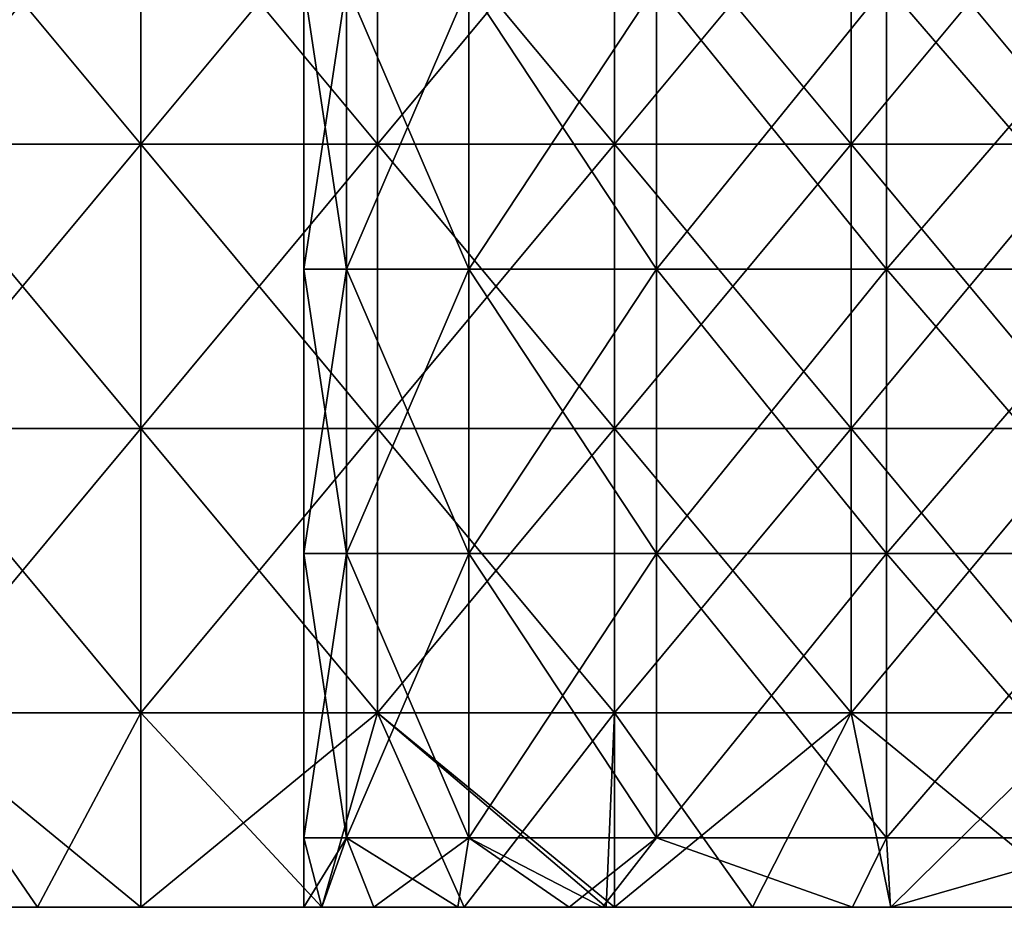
# Model space of a CAD drawing. Header units: inches. Extents: x -4.75 to 4.5, y 0 to 1.88.
# Tile 2 of 256: x -4.53 to -4.25, y 0.75 to 1. Entities that reach past the tile are written whole.
import ezdxf

# ---------------------------------------------------------------- set-up
doc = ezdxf.new("R2010")
doc.units = ezdxf.units.IN
doc.header["$LTSCALE"] = 101.851852
doc.header["$MEASUREMENT"] = 0
for name, color, linetype in [('100', 7, 'CONTINUOUS'), ('102', 7, 'CONTINUOUS'), ('103', 7, 'CONTINUOUS'), ('97', 7, 'CONTINUOUS'), ('98', 7, 'CONTINUOUS')]:
    doc.layers.add(name, color=color, linetype=linetype)

msp = doc.modelspace()

# ---------------------------------------------------------------- linework, layer by layer
at = {"layer": '100', "color": 13, "linetype": 'Continuous', "true_color": 0xd67263}
for points in [[(-4.56109, 1.045, -0.48731), (-4.49442, 1.045, -0.52694), (-4.56109, 0.96492, -0.48731), (-4.56109, 1.045, -0.48731)], [(-4.49442, 1.045, -0.52694), (-4.49442, 0.96492, -0.52694), (-4.56109, 0.96492, -0.48731), (-4.49442, 1.045, -0.52694)], [(-4.49442, 1.045, -0.52694), (-4.42776, 1.045, -0.56657), (-4.49442, 0.96492, -0.52694), (-4.49442, 1.045, -0.52694)], [(-4.42776, 1.045, -0.56657), (-4.42776, 0.96492, -0.56657), (-4.49442, 0.96492, -0.52694), (-4.42776, 1.045, -0.56657)], [(-4.42776, 1.045, -0.56657), (-4.3611, 1.045, -0.6062), (-4.42776, 0.96492, -0.56657), (-4.42776, 1.045, -0.56657)], [(-4.3611, 1.045, -0.6062), (-4.3611, 0.96492, -0.6062), (-4.42776, 0.96492, -0.56657), (-4.3611, 1.045, -0.6062)], [(-4.3611, 1.045, -0.6062), (-4.29443, 1.045, -0.64583), (-4.3611, 0.96492, -0.6062), (-4.3611, 1.045, -0.6062)], [(-4.29443, 1.045, -0.64583), (-4.29443, 0.96492, -0.64583), (-4.3611, 0.96492, -0.6062), (-4.29443, 1.045, -0.64583)], [(-4.29443, 1.045, -0.64583), (-4.22777, 1.045, -0.68546), (-4.29443, 0.96492, -0.64583), (-4.29443, 1.045, -0.64583)], [(-4.22777, 1.045, -0.68546), (-4.22777, 0.96492, -0.68546), (-4.29443, 0.96492, -0.64583), (-4.22777, 1.045, -0.68546)], [(-4.49442, 0.88484, -0.52694), (-4.56109, 0.88484, -0.48731), (-4.49442, 0.96492, -0.52694), (-4.49442, 0.88484, -0.52694)], [(-4.49442, 0.96492, -0.52694), (-4.56109, 0.88484, -0.48731), (-4.56109, 0.96492, -0.48731), (-4.49442, 0.96492, -0.52694)], [(-4.42776, 0.88484, -0.56657), (-4.49442, 0.88484, -0.52694), (-4.42776, 0.96492, -0.56657), (-4.42776, 0.88484, -0.56657)], [(-4.42776, 0.96492, -0.56657), (-4.49442, 0.88484, -0.52694), (-4.49442, 0.96492, -0.52694), (-4.42776, 0.96492, -0.56657)], [(-4.3611, 0.88484, -0.6062), (-4.42776, 0.88484, -0.56657), (-4.3611, 0.96492, -0.6062), (-4.3611, 0.88484, -0.6062)], [(-4.3611, 0.96492, -0.6062), (-4.42776, 0.88484, -0.56657), (-4.42776, 0.96492, -0.56657), (-4.3611, 0.96492, -0.6062)], [(-4.29443, 0.88484, -0.64583), (-4.3611, 0.88484, -0.6062), (-4.29443, 0.96492, -0.64583), (-4.29443, 0.88484, -0.64583)], [(-4.29443, 0.96492, -0.64583), (-4.3611, 0.88484, -0.6062), (-4.3611, 0.96492, -0.6062), (-4.29443, 0.96492, -0.64583)], [(-4.22777, 0.88484, -0.68546), (-4.29443, 0.88484, -0.64583), (-4.22777, 0.96492, -0.68546), (-4.22777, 0.88484, -0.68546)], [(-4.22777, 0.96492, -0.68546), (-4.29443, 0.88484, -0.64583), (-4.29443, 0.96492, -0.64583), (-4.22777, 0.96492, -0.68546)], [(-4.49442, 0.80476, -0.52694), (-4.56109, 0.80476, -0.48731), (-4.49442, 0.88484, -0.52694), (-4.49442, 0.80476, -0.52694)], [(-4.49442, 0.88484, -0.52694), (-4.56109, 0.80476, -0.48731), (-4.56109, 0.88484, -0.48731), (-4.49442, 0.88484, -0.52694)], [(-4.42776, 0.80476, -0.56657), (-4.49442, 0.80476, -0.52694), (-4.42776, 0.88484, -0.56657), (-4.42776, 0.80476, -0.56657)], [(-4.42776, 0.88484, -0.56657), (-4.49442, 0.80476, -0.52694), (-4.49442, 0.88484, -0.52694), (-4.42776, 0.88484, -0.56657)], [(-4.3611, 0.80476, -0.6062), (-4.42776, 0.80476, -0.56657), (-4.3611, 0.88484, -0.6062), (-4.3611, 0.80476, -0.6062)], [(-4.3611, 0.88484, -0.6062), (-4.42776, 0.80476, -0.56657), (-4.42776, 0.88484, -0.56657), (-4.3611, 0.88484, -0.6062)], [(-4.29443, 0.80476, -0.64583), (-4.3611, 0.80476, -0.6062), (-4.29443, 0.88484, -0.64583), (-4.29443, 0.80476, -0.64583)], [(-4.29443, 0.88484, -0.64583), (-4.3611, 0.80476, -0.6062), (-4.3611, 0.88484, -0.6062), (-4.29443, 0.88484, -0.64583)], [(-4.22777, 0.80476, -0.68546), (-4.29443, 0.80476, -0.64583), (-4.22777, 0.88484, -0.68546), (-4.22777, 0.80476, -0.68546)], [(-4.22777, 0.88484, -0.68546), (-4.29443, 0.80476, -0.64583), (-4.29443, 0.88484, -0.64583), (-4.22777, 0.88484, -0.68546)], [(-4.52353, 0.75, -0.50964), (-4.56357, 0.75, -0.48583), (-4.56109, 0.80476, -0.48731), (-4.52353, 0.75, -0.50964)], [(-4.49442, 0.80476, -0.52694), (-4.52353, 0.75, -0.50964), (-4.56109, 0.80476, -0.48731), (-4.49442, 0.80476, -0.52694)], [(-4.49442, 0.75, -0.52694), (-4.52353, 0.75, -0.50964), (-4.49442, 0.80476, -0.52694), (-4.49442, 0.75, -0.52694)], [(-4.44345, 0.75, -0.55724), (-4.49442, 0.75, -0.52694), (-4.42776, 0.80476, -0.56657), (-4.44345, 0.75, -0.55724)], [(-4.42776, 0.80476, -0.56657), (-4.49442, 0.75, -0.52694), (-4.49442, 0.80476, -0.52694), (-4.42776, 0.80476, -0.56657)], [(-4.40341, 0.75, -0.58105), (-4.44345, 0.75, -0.55724), (-4.42776, 0.80476, -0.56657), (-4.40341, 0.75, -0.58105)], [(-4.3611, 0.80476, -0.6062), (-4.40341, 0.75, -0.58105), (-4.42776, 0.80476, -0.56657), (-4.3611, 0.80476, -0.6062)], [(-4.36337, 0.75, -0.60485), (-4.40341, 0.75, -0.58105), (-4.3611, 0.80476, -0.6062), (-4.36337, 0.75, -0.60485)], [(-4.3611, 0.75, -0.6062), (-4.36337, 0.75, -0.60485), (-4.3611, 0.80476, -0.6062), (-4.3611, 0.75, -0.6062)], [(-4.32219, 0.75, -0.62933), (-4.3611, 0.75, -0.6062), (-4.29443, 0.80476, -0.64583), (-4.32219, 0.75, -0.62933)], [(-4.29443, 0.80476, -0.64583), (-4.3611, 0.75, -0.6062), (-4.3611, 0.80476, -0.6062), (-4.29443, 0.80476, -0.64583)], [(-4.28329, 0.75, -0.65246), (-4.32219, 0.75, -0.62933), (-4.29443, 0.80476, -0.64583), (-4.28329, 0.75, -0.65246)], [(-4.22777, 0.80476, -0.68546), (-4.28329, 0.75, -0.65246), (-4.29443, 0.80476, -0.64583), (-4.22777, 0.80476, -0.68546)], [(-4.22777, 0.75, -0.68546), (-4.28329, 0.75, -0.65246), (-4.22777, 0.80476, -0.68546), (-4.22777, 0.75, -0.68546)]]:
    msp.add_3dface(points, dxfattribs=at)
at = {"layer": '102', "color": 13, "linetype": 'Continuous', "true_color": 0xd67263}
for points in [[(-4.4485, 0.92976), (-4.43653, 0.92976, -0.06789), (-4.4485, 1.00984), (-4.4485, 0.92976)], [(-4.4485, 1.00984), (-4.43653, 0.92976, -0.06789), (-4.43653, 1.00984, -0.06789), (-4.4485, 1.00984)], [(-4.43653, 0.92976, -0.06789), (-4.40206, 0.92976, -0.12759), (-4.43653, 1.00984, -0.06789), (-4.43653, 0.92976, -0.06789)], [(-4.43653, 1.00984, -0.06789), (-4.40206, 0.92976, -0.12759), (-4.40206, 1.00984, -0.12759), (-4.43653, 1.00984, -0.06789)], [(-4.40206, 0.92976, -0.12759), (-4.34925, 0.92976, -0.17191), (-4.40206, 1.00984, -0.12759), (-4.40206, 0.92976, -0.12759)], [(-4.40206, 1.00984, -0.12759), (-4.34925, 0.92976, -0.17191), (-4.34925, 1.00984, -0.17191), (-4.40206, 1.00984, -0.12759)], [(-4.34925, 0.92976, -0.17191), (-4.28447, 0.92976, -0.19548), (-4.34925, 1.00984, -0.17191), (-4.34925, 0.92976, -0.17191)], [(-4.34925, 1.00984, -0.17191), (-4.28447, 0.92976, -0.19548), (-4.28447, 1.00984, -0.19548), (-4.34925, 1.00984, -0.17191)], [(-4.28447, 0.92976, -0.19548), (-4.21553, 0.92976, -0.19548), (-4.28447, 1.00984, -0.19548), (-4.28447, 0.92976, -0.19548)], [(-4.28447, 1.00984, -0.19548), (-4.21553, 0.92976, -0.19548), (-4.21553, 1.00984, -0.19548), (-4.28447, 1.00984, -0.19548)], [(-4.4485, 0.84968), (-4.43653, 0.84968, -0.06789), (-4.4485, 0.92976), (-4.4485, 0.84968)], [(-4.4485, 0.92976), (-4.43653, 0.84968, -0.06789), (-4.43653, 0.92976, -0.06789), (-4.4485, 0.92976)], [(-4.43653, 0.84968, -0.06789), (-4.40206, 0.84968, -0.12759), (-4.43653, 0.92976, -0.06789), (-4.43653, 0.84968, -0.06789)], [(-4.43653, 0.92976, -0.06789), (-4.40206, 0.84968, -0.12759), (-4.40206, 0.92976, -0.12759), (-4.43653, 0.92976, -0.06789)], [(-4.40206, 0.84968, -0.12759), (-4.34925, 0.84968, -0.17191), (-4.40206, 0.92976, -0.12759), (-4.40206, 0.84968, -0.12759)], [(-4.40206, 0.92976, -0.12759), (-4.34925, 0.84968, -0.17191), (-4.34925, 0.92976, -0.17191), (-4.40206, 0.92976, -0.12759)], [(-4.34925, 0.84968, -0.17191), (-4.28447, 0.84968, -0.19548), (-4.34925, 0.92976, -0.17191), (-4.34925, 0.84968, -0.17191)], [(-4.34925, 0.92976, -0.17191), (-4.28447, 0.84968, -0.19548), (-4.28447, 0.92976, -0.19548), (-4.34925, 0.92976, -0.17191)], [(-4.28447, 0.84968, -0.19548), (-4.21553, 0.84968, -0.19548), (-4.28447, 0.92976, -0.19548), (-4.28447, 0.84968, -0.19548)], [(-4.28447, 0.92976, -0.19548), (-4.21553, 0.84968, -0.19548), (-4.21553, 0.92976, -0.19548), (-4.28447, 0.92976, -0.19548)], [(-4.4485, 0.7696), (-4.43653, 0.7696, -0.06789), (-4.4485, 0.84968), (-4.4485, 0.7696)], [(-4.4485, 0.84968), (-4.43653, 0.7696, -0.06789), (-4.43653, 0.84968, -0.06789), (-4.4485, 0.84968)], [(-4.43653, 0.7696, -0.06789), (-4.40206, 0.7696, -0.12759), (-4.43653, 0.84968, -0.06789), (-4.43653, 0.7696, -0.06789)], [(-4.43653, 0.84968, -0.06789), (-4.40206, 0.7696, -0.12759), (-4.40206, 0.84968, -0.12759), (-4.43653, 0.84968, -0.06789)], [(-4.40206, 0.7696, -0.12759), (-4.34925, 0.7696, -0.17191), (-4.40206, 0.84968, -0.12759), (-4.40206, 0.7696, -0.12759)], [(-4.40206, 0.84968, -0.12759), (-4.34925, 0.7696, -0.17191), (-4.34925, 0.84968, -0.17191), (-4.40206, 0.84968, -0.12759)], [(-4.34925, 0.7696, -0.17191), (-4.28447, 0.7696, -0.19548), (-4.34925, 0.84968, -0.17191), (-4.34925, 0.7696, -0.17191)], [(-4.34925, 0.84968, -0.17191), (-4.28447, 0.7696, -0.19548), (-4.28447, 0.84968, -0.19548), (-4.34925, 0.84968, -0.17191)], [(-4.28447, 0.7696, -0.19548), (-4.21553, 0.7696, -0.19548), (-4.28447, 0.84968, -0.19548), (-4.28447, 0.7696, -0.19548)], [(-4.28447, 0.84968, -0.19548), (-4.21553, 0.7696, -0.19548), (-4.21553, 0.84968, -0.19548), (-4.28447, 0.84968, -0.19548)], [(-4.4485, 0.75), (-4.44346, 0.75, -0.04442), (-4.4485, 0.7696), (-4.4485, 0.75)], [(-4.4485, 0.7696), (-4.44346, 0.75, -0.04442), (-4.43653, 0.7696, -0.06789), (-4.4485, 0.7696)], [(-4.44346, 0.75, -0.04442), (-4.4288, 0.75, -0.08614), (-4.43653, 0.7696, -0.06789), (-4.44346, 0.75, -0.04442)], [(-4.4288, 0.75, -0.08614), (-4.40521, 0.75, -0.12371), (-4.43653, 0.7696, -0.06789), (-4.4288, 0.75, -0.08614)], [(-4.43653, 0.7696, -0.06789), (-4.40521, 0.75, -0.12371), (-4.40206, 0.7696, -0.12759), (-4.43653, 0.7696, -0.06789)], [(-4.40521, 0.75, -0.12371), (-4.37381, 0.75, -0.15515), (-4.40206, 0.7696, -0.12759), (-4.40521, 0.75, -0.12371)], [(-4.37381, 0.75, -0.15515), (-4.36446, 0.75, -0.16215), (-4.40206, 0.7696, -0.12759), (-4.37381, 0.75, -0.15515)], [(-4.40206, 0.7696, -0.12759), (-4.36446, 0.75, -0.16215), (-4.34925, 0.7696, -0.17191), (-4.40206, 0.7696, -0.12759)], [(-4.36446, 0.75, -0.16215), (-4.2941, 0.75, -0.19352), (-4.34925, 0.7696, -0.17191), (-4.36446, 0.75, -0.16215)], [(-4.34925, 0.7696, -0.17191), (-4.2941, 0.75, -0.19352), (-4.28447, 0.7696, -0.19548), (-4.34925, 0.7696, -0.17191)], [(-4.2941, 0.75, -0.19352), (-4.28341, 0.75, -0.19566), (-4.28447, 0.7696, -0.19548), (-4.2941, 0.75, -0.19352)], [(-4.28447, 0.7696, -0.19548), (-4.28341, 0.75, -0.19566), (-4.21553, 0.7696, -0.19548), (-4.28447, 0.7696, -0.19548)], [(-4.28341, 0.75, -0.19566), (-4.2059, 0.75, -0.19352), (-4.21553, 0.7696, -0.19548), (-4.28341, 0.75, -0.19566)]]:
    msp.add_3dface(points, dxfattribs=at)
at = {"layer": '103', "color": 13, "linetype": 'Continuous', "true_color": 0xd67263}
for points in [[(-4.4485, 0.92976), (-4.4485, 1.00984), (-4.43653, 1.00984, 0.06789), (-4.4485, 0.92976)], [(-4.43653, 0.92976, 0.06789), (-4.4485, 0.92976), (-4.43653, 1.00984, 0.06789), (-4.43653, 0.92976, 0.06789)], [(-4.40206, 0.92976, 0.12759), (-4.43653, 0.92976, 0.06789), (-4.40206, 1.00984, 0.12759), (-4.40206, 0.92976, 0.12759)], [(-4.40206, 1.00984, 0.12759), (-4.43653, 0.92976, 0.06789), (-4.43653, 1.00984, 0.06789), (-4.40206, 1.00984, 0.12759)], [(-4.34925, 0.92976, 0.17191), (-4.40206, 0.92976, 0.12759), (-4.34925, 1.00984, 0.17191), (-4.34925, 0.92976, 0.17191)], [(-4.34925, 1.00984, 0.17191), (-4.40206, 0.92976, 0.12759), (-4.40206, 1.00984, 0.12759), (-4.34925, 1.00984, 0.17191)], [(-4.28447, 0.92976, 0.19548), (-4.34925, 0.92976, 0.17191), (-4.28447, 1.00984, 0.19548), (-4.28447, 0.92976, 0.19548)], [(-4.28447, 1.00984, 0.19548), (-4.34925, 0.92976, 0.17191), (-4.34925, 1.00984, 0.17191), (-4.28447, 1.00984, 0.19548)], [(-4.21553, 0.92976, 0.19548), (-4.28447, 0.92976, 0.19548), (-4.21553, 1.00984, 0.19548), (-4.21553, 0.92976, 0.19548)], [(-4.21553, 1.00984, 0.19548), (-4.28447, 0.92976, 0.19548), (-4.28447, 1.00984, 0.19548), (-4.21553, 1.00984, 0.19548)], [(-4.4485, 0.84968), (-4.4485, 0.92976), (-4.43653, 0.92976, 0.06789), (-4.4485, 0.84968)], [(-4.43653, 0.84968, 0.06789), (-4.4485, 0.84968), (-4.43653, 0.92976, 0.06789), (-4.43653, 0.84968, 0.06789)], [(-4.40206, 0.84968, 0.12759), (-4.43653, 0.84968, 0.06789), (-4.40206, 0.92976, 0.12759), (-4.40206, 0.84968, 0.12759)], [(-4.40206, 0.92976, 0.12759), (-4.43653, 0.84968, 0.06789), (-4.43653, 0.92976, 0.06789), (-4.40206, 0.92976, 0.12759)], [(-4.34925, 0.84968, 0.17191), (-4.40206, 0.84968, 0.12759), (-4.34925, 0.92976, 0.17191), (-4.34925, 0.84968, 0.17191)], [(-4.34925, 0.92976, 0.17191), (-4.40206, 0.84968, 0.12759), (-4.40206, 0.92976, 0.12759), (-4.34925, 0.92976, 0.17191)], [(-4.28447, 0.84968, 0.19548), (-4.34925, 0.84968, 0.17191), (-4.28447, 0.92976, 0.19548), (-4.28447, 0.84968, 0.19548)], [(-4.28447, 0.92976, 0.19548), (-4.34925, 0.84968, 0.17191), (-4.34925, 0.92976, 0.17191), (-4.28447, 0.92976, 0.19548)], [(-4.21553, 0.84968, 0.19548), (-4.28447, 0.84968, 0.19548), (-4.21553, 0.92976, 0.19548), (-4.21553, 0.84968, 0.19548)], [(-4.21553, 0.92976, 0.19548), (-4.28447, 0.84968, 0.19548), (-4.28447, 0.92976, 0.19548), (-4.21553, 0.92976, 0.19548)], [(-4.4485, 0.7696), (-4.4485, 0.84968), (-4.43653, 0.84968, 0.06789), (-4.4485, 0.7696)], [(-4.43653, 0.7696, 0.06789), (-4.4485, 0.7696), (-4.43653, 0.84968, 0.06789), (-4.43653, 0.7696, 0.06789)], [(-4.40206, 0.7696, 0.12759), (-4.43653, 0.7696, 0.06789), (-4.40206, 0.84968, 0.12759), (-4.40206, 0.7696, 0.12759)], [(-4.40206, 0.84968, 0.12759), (-4.43653, 0.7696, 0.06789), (-4.43653, 0.84968, 0.06789), (-4.40206, 0.84968, 0.12759)], [(-4.34925, 0.7696, 0.17191), (-4.40206, 0.7696, 0.12759), (-4.34925, 0.84968, 0.17191), (-4.34925, 0.7696, 0.17191)], [(-4.34925, 0.84968, 0.17191), (-4.40206, 0.7696, 0.12759), (-4.40206, 0.84968, 0.12759), (-4.34925, 0.84968, 0.17191)], [(-4.28447, 0.7696, 0.19548), (-4.34925, 0.7696, 0.17191), (-4.28447, 0.84968, 0.19548), (-4.28447, 0.7696, 0.19548)], [(-4.28447, 0.84968, 0.19548), (-4.34925, 0.7696, 0.17191), (-4.34925, 0.84968, 0.17191), (-4.28447, 0.84968, 0.19548)], [(-4.21553, 0.7696, 0.19548), (-4.28447, 0.7696, 0.19548), (-4.21553, 0.84968, 0.19548), (-4.21553, 0.7696, 0.19548)], [(-4.21553, 0.84968, 0.19548), (-4.28447, 0.7696, 0.19548), (-4.28447, 0.84968, 0.19548), (-4.21553, 0.84968, 0.19548)], [(-4.44346, 0.75, 0.04442), (-4.4485, 0.75), (-4.43653, 0.7696, 0.06789), (-4.44346, 0.75, 0.04442)], [(-4.4485, 0.75), (-4.4485, 0.7696), (-4.43653, 0.7696, 0.06789), (-4.4485, 0.75)], [(-4.4288, 0.75, 0.08614), (-4.44346, 0.75, 0.04442), (-4.43653, 0.7696, 0.06789), (-4.4288, 0.75, 0.08614)], [(-4.40206, 0.7696, 0.12759), (-4.4288, 0.75, 0.08614), (-4.43653, 0.7696, 0.06789), (-4.40206, 0.7696, 0.12759)], [(-4.40521, 0.75, 0.12371), (-4.4288, 0.75, 0.08614), (-4.40206, 0.7696, 0.12759), (-4.40521, 0.75, 0.12371)], [(-4.37381, 0.75, 0.15515), (-4.40521, 0.75, 0.12371), (-4.40206, 0.7696, 0.12759), (-4.37381, 0.75, 0.15515)], [(-4.34925, 0.7696, 0.17191), (-4.37381, 0.75, 0.15515), (-4.40206, 0.7696, 0.12759), (-4.34925, 0.7696, 0.17191)], [(-4.36446, 0.75, 0.16215), (-4.37381, 0.75, 0.15515), (-4.34925, 0.7696, 0.17191), (-4.36446, 0.75, 0.16215)], [(-4.2941, 0.75, 0.19352), (-4.36446, 0.75, 0.16215), (-4.34925, 0.7696, 0.17191), (-4.2941, 0.75, 0.19352)], [(-4.28447, 0.7696, 0.19548), (-4.2941, 0.75, 0.19352), (-4.34925, 0.7696, 0.17191), (-4.28447, 0.7696, 0.19548)], [(-4.28341, 0.75, 0.19566), (-4.2941, 0.75, 0.19352), (-4.28447, 0.7696, 0.19548), (-4.28341, 0.75, 0.19566)], [(-4.21553, 0.7696, 0.19548), (-4.28341, 0.75, 0.19566), (-4.28447, 0.7696, 0.19548), (-4.21553, 0.7696, 0.19548)], [(-4.2059, 0.75, 0.19352), (-4.28341, 0.75, 0.19566), (-4.21553, 0.7696, 0.19548), (-4.2059, 0.75, 0.19352)]]:
    msp.add_3dface(points, dxfattribs=at)
at = {"layer": '97', "color": 13, "linetype": 'Continuous', "true_color": 0xd67263}
for points in [[(-4.52353, 0.75, -0.43123), (-4.52353, 0.75, -0.35282), (-4.60361, 0.75, -0.38502), (-4.52353, 0.75, -0.43123)], [(-4.52353, 0.75, -0.43123), (-4.60361, 0.75, -0.38502), (-4.60361, 0.75, -0.46203), (-4.52353, 0.75, -0.43123)], [(-4.52353, 0.75, -0.43123), (-4.60361, 0.75, -0.46203), (-4.56357, 0.75, -0.48583), (-4.52353, 0.75, -0.43123)], [(-4.52353, 0.75, -0.35282), (-4.52353, 0.75, -0.27442), (-4.60361, 0.75, -0.30802), (-4.52353, 0.75, -0.35282)], [(-4.52353, 0.75, -0.35282), (-4.60361, 0.75, -0.30802), (-4.60361, 0.75, -0.38502), (-4.52353, 0.75, -0.35282)], [(-4.52353, 0.75, -0.27442), (-4.52353, 0.75, -0.19601), (-4.60361, 0.75, -0.23101), (-4.52353, 0.75, -0.27442)], [(-4.52353, 0.75, -0.27442), (-4.60361, 0.75, -0.23101), (-4.60361, 0.75, -0.30802), (-4.52353, 0.75, -0.27442)], [(-4.52353, 0.75, -0.19601), (-4.52353, 0.75, -0.11761), (-4.60361, 0.75, -0.15401), (-4.52353, 0.75, -0.19601)], [(-4.52353, 0.75, -0.19601), (-4.60361, 0.75, -0.15401), (-4.60361, 0.75, -0.23101), (-4.52353, 0.75, -0.19601)], [(-4.52353, 0.75, -0.11761), (-4.52353, 0.75, -0.0392), (-4.60361, 0.75, -0.077), (-4.52353, 0.75, -0.11761)], [(-4.52353, 0.75, -0.11761), (-4.60361, 0.75, -0.077), (-4.60361, 0.75, -0.15401), (-4.52353, 0.75, -0.11761)], [(-4.52353, 0.75, -0.0392), (-4.52353, 0.75, 0.0392), (-4.60361, 0.75), (-4.52353, 0.75, -0.0392)], [(-4.52353, 0.75, -0.0392), (-4.60361, 0.75), (-4.60361, 0.75, -0.077), (-4.52353, 0.75, -0.0392)], [(-4.52353, 0.75, 0.0392), (-4.52353, 0.75, 0.11761), (-4.60361, 0.75, 0.077), (-4.52353, 0.75, 0.0392)], [(-4.52353, 0.75, 0.0392), (-4.60361, 0.75, 0.077), (-4.60361, 0.75), (-4.52353, 0.75, 0.0392)], [(-4.52353, 0.75, 0.11761), (-4.52353, 0.75, 0.19601), (-4.60361, 0.75, 0.15401), (-4.52353, 0.75, 0.11761)], [(-4.52353, 0.75, 0.11761), (-4.60361, 0.75, 0.15401), (-4.60361, 0.75, 0.077), (-4.52353, 0.75, 0.11761)], [(-4.52353, 0.75, 0.19601), (-4.52353, 0.75, 0.27442), (-4.60361, 0.75, 0.23101), (-4.52353, 0.75, 0.19601)], [(-4.52353, 0.75, 0.19601), (-4.60361, 0.75, 0.23101), (-4.60361, 0.75, 0.15401), (-4.52353, 0.75, 0.19601)], [(-4.52353, 0.75, 0.27442), (-4.52353, 0.75, 0.35282), (-4.60361, 0.75, 0.30802), (-4.52353, 0.75, 0.27442)], [(-4.52353, 0.75, 0.27442), (-4.60361, 0.75, 0.30802), (-4.60361, 0.75, 0.23101), (-4.52353, 0.75, 0.27442)], [(-4.52353, 0.75, 0.35282), (-4.52353, 0.75, 0.43123), (-4.60361, 0.75, 0.38502), (-4.52353, 0.75, 0.35282)], [(-4.52353, 0.75, 0.35282), (-4.60361, 0.75, 0.38502), (-4.60361, 0.75, 0.30802), (-4.52353, 0.75, 0.35282)], [(-4.52353, 0.75, 0.43123), (-4.60361, 0.75, 0.46203), (-4.60361, 0.75, 0.38502), (-4.52353, 0.75, 0.43123)], [(-4.60361, 0.75, 0.46203), (-4.52353, 0.75, 0.43123), (-4.56357, 0.75, 0.48583), (-4.60361, 0.75, 0.46203)], [(-4.52353, 0.75, -0.50964), (-4.52353, 0.75, -0.43123), (-4.56357, 0.75, -0.48583), (-4.52353, 0.75, -0.50964)], [(-4.52353, 0.75, 0.50964), (-4.56357, 0.75, 0.48583), (-4.52353, 0.75, 0.43123), (-4.52353, 0.75, 0.50964)], [(-4.44346, 0.75, -0.04442), (-4.4485, 0.75), (-4.52353, 0.75, -0.0392), (-4.44346, 0.75, -0.04442)], [(-4.52353, 0.75, -0.0392), (-4.4485, 0.75), (-4.52353, 0.75, 0.0392), (-4.52353, 0.75, -0.0392)], [(-4.52353, 0.75, 0.0392), (-4.4485, 0.75), (-4.44346, 0.75, 0.04442), (-4.52353, 0.75, 0.0392)], [(-4.44345, 0.75, -0.11768), (-4.44346, 0.75, -0.04442), (-4.52353, 0.75, -0.11761), (-4.44345, 0.75, -0.11768)], [(-4.52353, 0.75, -0.11761), (-4.44346, 0.75, -0.04442), (-4.52353, 0.75, -0.0392), (-4.52353, 0.75, -0.11761)], [(-4.44345, 0.75, -0.19094), (-4.44345, 0.75, -0.11768), (-4.52353, 0.75, -0.19601), (-4.44345, 0.75, -0.19094)], [(-4.52353, 0.75, -0.19601), (-4.44345, 0.75, -0.11768), (-4.52353, 0.75, -0.11761), (-4.52353, 0.75, -0.19601)], [(-4.44345, 0.75, -0.2642), (-4.44345, 0.75, -0.19094), (-4.52353, 0.75, -0.19601), (-4.44345, 0.75, -0.2642)], [(-4.44345, 0.75, -0.33746), (-4.44345, 0.75, -0.2642), (-4.52353, 0.75, -0.27442), (-4.44345, 0.75, -0.33746)], [(-4.52353, 0.75, -0.27442), (-4.44345, 0.75, -0.2642), (-4.52353, 0.75, -0.19601), (-4.52353, 0.75, -0.27442)], [(-4.44345, 0.75, -0.41072), (-4.44345, 0.75, -0.33746), (-4.52353, 0.75, -0.35282), (-4.44345, 0.75, -0.41072)], [(-4.52353, 0.75, -0.35282), (-4.44345, 0.75, -0.33746), (-4.52353, 0.75, -0.27442), (-4.52353, 0.75, -0.35282)], [(-4.44345, 0.75, -0.48398), (-4.44345, 0.75, -0.41072), (-4.52353, 0.75, -0.43123), (-4.44345, 0.75, -0.48398)], [(-4.52353, 0.75, -0.43123), (-4.44345, 0.75, -0.41072), (-4.52353, 0.75, -0.35282), (-4.52353, 0.75, -0.43123)], [(-4.49442, 0.75, -0.52694), (-4.44345, 0.75, -0.48398), (-4.52353, 0.75, -0.50964), (-4.49442, 0.75, -0.52694)], [(-4.52353, 0.75, -0.50964), (-4.44345, 0.75, -0.48398), (-4.52353, 0.75, -0.43123), (-4.52353, 0.75, -0.50964)], [(-4.52353, 0.75, 0.11761), (-4.52353, 0.75, 0.0392), (-4.44346, 0.75, 0.04442), (-4.52353, 0.75, 0.11761)], [(-4.52353, 0.75, 0.19601), (-4.52353, 0.75, 0.11761), (-4.44345, 0.75, 0.19094), (-4.52353, 0.75, 0.19601)], [(-4.44345, 0.75, 0.19094), (-4.52353, 0.75, 0.11761), (-4.44345, 0.75, 0.11768), (-4.44345, 0.75, 0.19094)], [(-4.44345, 0.75, 0.11768), (-4.52353, 0.75, 0.11761), (-4.44346, 0.75, 0.04442), (-4.44345, 0.75, 0.11768)], [(-4.52353, 0.75, 0.27442), (-4.52353, 0.75, 0.19601), (-4.44345, 0.75, 0.2642), (-4.52353, 0.75, 0.27442)], [(-4.44345, 0.75, 0.2642), (-4.52353, 0.75, 0.19601), (-4.44345, 0.75, 0.19094), (-4.44345, 0.75, 0.2642)], [(-4.52353, 0.75, 0.35282), (-4.52353, 0.75, 0.27442), (-4.44345, 0.75, 0.33746), (-4.52353, 0.75, 0.35282)], [(-4.44345, 0.75, 0.33746), (-4.52353, 0.75, 0.27442), (-4.44345, 0.75, 0.2642), (-4.44345, 0.75, 0.33746)], [(-4.52353, 0.75, 0.43123), (-4.52353, 0.75, 0.35282), (-4.44345, 0.75, 0.41072), (-4.52353, 0.75, 0.43123)], [(-4.44345, 0.75, 0.41072), (-4.52353, 0.75, 0.35282), (-4.44345, 0.75, 0.33746), (-4.44345, 0.75, 0.41072)], [(-4.52353, 0.75, 0.50964), (-4.52353, 0.75, 0.43123), (-4.44345, 0.75, 0.48398), (-4.52353, 0.75, 0.50964)], [(-4.44345, 0.75, 0.48398), (-4.52353, 0.75, 0.43123), (-4.44345, 0.75, 0.41072), (-4.44345, 0.75, 0.48398)], [(-4.52353, 0.75, 0.50964), (-4.44345, 0.75, 0.48398), (-4.49442, 0.75, 0.52694), (-4.52353, 0.75, 0.50964)], [(-4.44345, 0.75, -0.55724), (-4.44345, 0.75, -0.48398), (-4.49442, 0.75, -0.52694), (-4.44345, 0.75, -0.55724)], [(-4.44345, 0.75, 0.55724), (-4.49442, 0.75, 0.52694), (-4.44345, 0.75, 0.48398), (-4.44345, 0.75, 0.55724)], [(-4.44346, 0.75, -0.04442), (-4.44345, 0.75, -0.11768), (-4.4288, 0.75, -0.08614), (-4.44346, 0.75, -0.04442)], [(-4.44345, 0.75, 0.11768), (-4.44346, 0.75, 0.04442), (-4.4288, 0.75, 0.08614), (-4.44345, 0.75, 0.11768)], [(-4.44345, 0.75, -0.11768), (-4.44345, 0.75, -0.19094), (-4.40521, 0.75, -0.12371), (-4.44345, 0.75, -0.11768)], [(-4.4288, 0.75, -0.08614), (-4.44345, 0.75, -0.11768), (-4.40521, 0.75, -0.12371), (-4.4288, 0.75, -0.08614)], [(-4.44345, 0.75, -0.19094), (-4.44345, 0.75, -0.2642), (-4.36337, 0.75, -0.23429), (-4.44345, 0.75, -0.19094)], [(-4.40521, 0.75, -0.12371), (-4.44345, 0.75, -0.19094), (-4.37381, 0.75, -0.15515), (-4.40521, 0.75, -0.12371)], [(-4.37381, 0.75, -0.15515), (-4.44345, 0.75, -0.19094), (-4.36446, 0.75, -0.16215), (-4.37381, 0.75, -0.15515)], [(-4.36446, 0.75, -0.16215), (-4.44345, 0.75, -0.19094), (-4.36337, 0.75, -0.23429), (-4.36446, 0.75, -0.16215)], [(-4.44345, 0.75, -0.2642), (-4.44345, 0.75, -0.33746), (-4.36337, 0.75, -0.3084), (-4.44345, 0.75, -0.2642)], [(-4.36337, 0.75, -0.23429), (-4.44345, 0.75, -0.2642), (-4.36337, 0.75, -0.3084), (-4.36337, 0.75, -0.23429)], [(-4.44345, 0.75, -0.33746), (-4.44345, 0.75, -0.41072), (-4.36337, 0.75, -0.38251), (-4.44345, 0.75, -0.33746)], [(-4.36337, 0.75, -0.3084), (-4.44345, 0.75, -0.33746), (-4.36337, 0.75, -0.38251), (-4.36337, 0.75, -0.3084)], [(-4.44345, 0.75, -0.41072), (-4.44345, 0.75, -0.48398), (-4.36337, 0.75, -0.45662), (-4.44345, 0.75, -0.41072)], [(-4.36337, 0.75, -0.38251), (-4.44345, 0.75, -0.41072), (-4.36337, 0.75, -0.45662), (-4.36337, 0.75, -0.38251)], [(-4.44345, 0.75, -0.48398), (-4.44345, 0.75, -0.55724), (-4.36337, 0.75, -0.53074), (-4.44345, 0.75, -0.48398)], [(-4.36337, 0.75, -0.45662), (-4.44345, 0.75, -0.48398), (-4.36337, 0.75, -0.53074), (-4.36337, 0.75, -0.45662)], [(-4.36337, 0.75, -0.53074), (-4.44345, 0.75, -0.55724), (-4.40341, 0.75, -0.58105), (-4.36337, 0.75, -0.53074)], [(-4.44345, 0.75, 0.55724), (-4.44345, 0.75, 0.48398), (-4.36337, 0.75, 0.53074), (-4.44345, 0.75, 0.55724)], [(-4.44345, 0.75, 0.55724), (-4.36337, 0.75, 0.53074), (-4.40341, 0.75, 0.58105), (-4.44345, 0.75, 0.55724)], [(-4.44345, 0.75, 0.48398), (-4.44345, 0.75, 0.41072), (-4.36337, 0.75, 0.45662), (-4.44345, 0.75, 0.48398)], [(-4.44345, 0.75, 0.48398), (-4.36337, 0.75, 0.45662), (-4.36337, 0.75, 0.53074), (-4.44345, 0.75, 0.48398)], [(-4.44345, 0.75, 0.41072), (-4.44345, 0.75, 0.33746), (-4.36337, 0.75, 0.38251), (-4.44345, 0.75, 0.41072)], [(-4.44345, 0.75, 0.41072), (-4.36337, 0.75, 0.38251), (-4.36337, 0.75, 0.45662), (-4.44345, 0.75, 0.41072)], [(-4.44345, 0.75, 0.33746), (-4.44345, 0.75, 0.2642), (-4.36337, 0.75, 0.3084), (-4.44345, 0.75, 0.33746)], [(-4.44345, 0.75, 0.33746), (-4.36337, 0.75, 0.3084), (-4.36337, 0.75, 0.38251), (-4.44345, 0.75, 0.33746)], [(-4.44345, 0.75, 0.2642), (-4.44345, 0.75, 0.19094), (-4.36337, 0.75, 0.23429), (-4.44345, 0.75, 0.2642)], [(-4.44345, 0.75, 0.2642), (-4.36337, 0.75, 0.23429), (-4.36337, 0.75, 0.3084), (-4.44345, 0.75, 0.2642)], [(-4.44345, 0.75, 0.19094), (-4.44345, 0.75, 0.11768), (-4.37381, 0.75, 0.15515), (-4.44345, 0.75, 0.19094)], [(-4.44345, 0.75, 0.19094), (-4.36446, 0.75, 0.16215), (-4.36337, 0.75, 0.23429), (-4.44345, 0.75, 0.19094)], [(-4.36446, 0.75, 0.16215), (-4.44345, 0.75, 0.19094), (-4.37381, 0.75, 0.15515), (-4.36446, 0.75, 0.16215)], [(-4.37381, 0.75, 0.15515), (-4.44345, 0.75, 0.11768), (-4.40521, 0.75, 0.12371), (-4.37381, 0.75, 0.15515)], [(-4.40521, 0.75, 0.12371), (-4.44345, 0.75, 0.11768), (-4.4288, 0.75, 0.08614), (-4.40521, 0.75, 0.12371)], [(-4.36337, 0.75, 0.60485), (-4.40341, 0.75, 0.58105), (-4.36337, 0.75, 0.53074), (-4.36337, 0.75, 0.60485)], [(-4.36337, 0.75, -0.60485), (-4.36337, 0.75, -0.53074), (-4.40341, 0.75, -0.58105), (-4.36337, 0.75, -0.60485)], [(-4.36446, 0.75, -0.16215), (-4.36337, 0.75, -0.23429), (-4.2941, 0.75, -0.19352), (-4.36446, 0.75, -0.16215)], [(-4.36446, 0.75, 0.16215), (-4.2941, 0.75, 0.19352), (-4.36337, 0.75, 0.23429), (-4.36446, 0.75, 0.16215)], [(-4.36337, 0.75, -0.23429), (-4.36337, 0.75, -0.3084), (-4.28329, 0.75, -0.27001), (-4.36337, 0.75, -0.23429)], [(-4.2941, 0.75, -0.19352), (-4.36337, 0.75, -0.23429), (-4.28341, 0.75, -0.19566), (-4.2941, 0.75, -0.19352)], [(-4.28341, 0.75, -0.19566), (-4.36337, 0.75, -0.23429), (-4.28329, 0.75, -0.27001), (-4.28341, 0.75, -0.19566)], [(-4.36337, 0.75, -0.3084), (-4.36337, 0.75, -0.38251), (-4.28329, 0.75, -0.3465), (-4.36337, 0.75, -0.3084)], [(-4.28329, 0.75, -0.27001), (-4.36337, 0.75, -0.3084), (-4.28329, 0.75, -0.3465), (-4.28329, 0.75, -0.27001)], [(-4.36337, 0.75, -0.38251), (-4.36337, 0.75, -0.45662), (-4.28329, 0.75, -0.42299), (-4.36337, 0.75, -0.38251)], [(-4.28329, 0.75, -0.3465), (-4.36337, 0.75, -0.38251), (-4.28329, 0.75, -0.42299), (-4.28329, 0.75, -0.3465)], [(-4.36337, 0.75, -0.45662), (-4.36337, 0.75, -0.53074), (-4.28329, 0.75, -0.49948), (-4.36337, 0.75, -0.45662)], [(-4.28329, 0.75, -0.42299), (-4.36337, 0.75, -0.45662), (-4.28329, 0.75, -0.49948), (-4.28329, 0.75, -0.42299)], [(-4.36337, 0.75, -0.53074), (-4.36337, 0.75, -0.60485), (-4.28329, 0.75, -0.57597), (-4.36337, 0.75, -0.53074)], [(-4.28329, 0.75, -0.49948), (-4.36337, 0.75, -0.53074), (-4.28329, 0.75, -0.57597), (-4.28329, 0.75, -0.49948)], [(-4.28329, 0.75, -0.57597), (-4.36337, 0.75, -0.60485), (-4.3611, 0.75, -0.6062), (-4.28329, 0.75, -0.57597)], [(-4.28329, 0.75, 0.27001), (-4.28329, 0.75, 0.3465), (-4.36337, 0.75, 0.3084), (-4.28329, 0.75, 0.27001)], [(-4.2941, 0.75, 0.19352), (-4.28329, 0.75, 0.27001), (-4.36337, 0.75, 0.23429), (-4.2941, 0.75, 0.19352)], [(-4.36337, 0.75, 0.23429), (-4.28329, 0.75, 0.27001), (-4.36337, 0.75, 0.3084), (-4.36337, 0.75, 0.23429)], [(-4.28329, 0.75, 0.3465), (-4.28329, 0.75, 0.42299), (-4.36337, 0.75, 0.38251), (-4.28329, 0.75, 0.3465)], [(-4.36337, 0.75, 0.3084), (-4.28329, 0.75, 0.3465), (-4.36337, 0.75, 0.38251), (-4.36337, 0.75, 0.3084)], [(-4.28329, 0.75, 0.42299), (-4.28329, 0.75, 0.49948), (-4.36337, 0.75, 0.45662), (-4.28329, 0.75, 0.42299)], [(-4.36337, 0.75, 0.38251), (-4.28329, 0.75, 0.42299), (-4.36337, 0.75, 0.45662), (-4.36337, 0.75, 0.38251)], [(-4.28329, 0.75, 0.49948), (-4.28329, 0.75, 0.57597), (-4.36337, 0.75, 0.53074), (-4.28329, 0.75, 0.49948)], [(-4.36337, 0.75, 0.45662), (-4.28329, 0.75, 0.49948), (-4.36337, 0.75, 0.53074), (-4.36337, 0.75, 0.45662)], [(-4.36337, 0.75, 0.53074), (-4.28329, 0.75, 0.57597), (-4.36337, 0.75, 0.60485), (-4.36337, 0.75, 0.53074)], [(-4.36337, 0.75, 0.60485), (-4.28329, 0.75, 0.57597), (-4.3611, 0.75, 0.6062), (-4.36337, 0.75, 0.60485)], [(-4.32219, 0.75, -0.62933), (-4.28329, 0.75, -0.57597), (-4.3611, 0.75, -0.6062), (-4.32219, 0.75, -0.62933)], [(-4.3611, 0.75, 0.6062), (-4.28329, 0.75, 0.57597), (-4.32219, 0.75, 0.62933), (-4.3611, 0.75, 0.6062)], [(-4.28329, 0.75, -0.65246), (-4.28329, 0.75, -0.57597), (-4.32219, 0.75, -0.62933), (-4.28329, 0.75, -0.65246)], [(-4.28329, 0.75, 0.57597), (-4.28329, 0.75, 0.65246), (-4.32219, 0.75, 0.62933), (-4.28329, 0.75, 0.57597)], [(-4.28341, 0.75, 0.19566), (-4.28329, 0.75, 0.27001), (-4.2941, 0.75, 0.19352), (-4.28341, 0.75, 0.19566)], [(-4.28341, 0.75, -0.19566), (-4.28329, 0.75, -0.27001), (-4.2059, 0.75, -0.19352), (-4.28341, 0.75, -0.19566)], [(-4.2059, 0.75, 0.19352), (-4.20321, 0.75, 0.26477), (-4.28341, 0.75, 0.19566), (-4.2059, 0.75, 0.19352)], [(-4.28341, 0.75, 0.19566), (-4.20321, 0.75, 0.26477), (-4.28329, 0.75, 0.27001), (-4.28341, 0.75, 0.19566)], [(-4.28329, 0.75, -0.27001), (-4.28329, 0.75, -0.3465), (-4.20321, 0.75, -0.33732), (-4.28329, 0.75, -0.27001)], [(-4.2059, 0.75, -0.19352), (-4.28329, 0.75, -0.27001), (-4.20321, 0.75, -0.26477), (-4.2059, 0.75, -0.19352)], [(-4.20321, 0.75, -0.26477), (-4.28329, 0.75, -0.27001), (-4.20321, 0.75, -0.33732), (-4.20321, 0.75, -0.26477)], [(-4.28329, 0.75, -0.3465), (-4.28329, 0.75, -0.42299), (-4.20321, 0.75, -0.40987), (-4.28329, 0.75, -0.3465)], [(-4.20321, 0.75, -0.33732), (-4.28329, 0.75, -0.3465), (-4.20321, 0.75, -0.40987), (-4.20321, 0.75, -0.33732)], [(-4.28329, 0.75, -0.42299), (-4.28329, 0.75, -0.49948), (-4.20321, 0.75, -0.48242), (-4.28329, 0.75, -0.42299)], [(-4.20321, 0.75, -0.40987), (-4.28329, 0.75, -0.42299), (-4.20321, 0.75, -0.48242), (-4.20321, 0.75, -0.40987)], [(-4.28329, 0.75, -0.49948), (-4.28329, 0.75, -0.57597), (-4.20321, 0.75, -0.55496), (-4.28329, 0.75, -0.49948)], [(-4.20321, 0.75, -0.48242), (-4.28329, 0.75, -0.49948), (-4.20321, 0.75, -0.55496), (-4.20321, 0.75, -0.48242)], [(-4.28329, 0.75, -0.57597), (-4.28329, 0.75, -0.65246), (-4.20321, 0.75, -0.62751), (-4.28329, 0.75, -0.57597)], [(-4.20321, 0.75, -0.55496), (-4.28329, 0.75, -0.57597), (-4.20321, 0.75, -0.62751), (-4.20321, 0.75, -0.55496)], [(-4.20321, 0.75, -0.62751), (-4.28329, 0.75, -0.65246), (-4.22777, 0.75, -0.68546), (-4.20321, 0.75, -0.62751)], [(-4.20321, 0.75, 0.26477), (-4.20321, 0.75, 0.33732), (-4.28329, 0.75, 0.27001), (-4.20321, 0.75, 0.26477)], [(-4.20321, 0.75, 0.33732), (-4.20321, 0.75, 0.40987), (-4.28329, 0.75, 0.3465), (-4.20321, 0.75, 0.33732)], [(-4.28329, 0.75, 0.27001), (-4.20321, 0.75, 0.33732), (-4.28329, 0.75, 0.3465), (-4.28329, 0.75, 0.27001)], [(-4.20321, 0.75, 0.40987), (-4.20321, 0.75, 0.48242), (-4.28329, 0.75, 0.42299), (-4.20321, 0.75, 0.40987)], [(-4.28329, 0.75, 0.3465), (-4.20321, 0.75, 0.40987), (-4.28329, 0.75, 0.42299), (-4.28329, 0.75, 0.3465)], [(-4.20321, 0.75, 0.48242), (-4.20321, 0.75, 0.55496), (-4.28329, 0.75, 0.49948), (-4.20321, 0.75, 0.48242)], [(-4.28329, 0.75, 0.42299), (-4.20321, 0.75, 0.48242), (-4.28329, 0.75, 0.49948), (-4.28329, 0.75, 0.42299)], [(-4.20321, 0.75, 0.55496), (-4.20321, 0.75, 0.62751), (-4.28329, 0.75, 0.57597), (-4.20321, 0.75, 0.55496)], [(-4.28329, 0.75, 0.49948), (-4.20321, 0.75, 0.55496), (-4.28329, 0.75, 0.57597), (-4.28329, 0.75, 0.49948)], [(-4.28329, 0.75, 0.57597), (-4.20321, 0.75, 0.62751), (-4.28329, 0.75, 0.65246), (-4.28329, 0.75, 0.57597)], [(-4.28329, 0.75, 0.65246), (-4.20321, 0.75, 0.62751), (-4.22777, 0.75, 0.68546), (-4.28329, 0.75, 0.65246)]]:
    msp.add_3dface(points, dxfattribs=at)
at = {"layer": '98', "color": 13, "linetype": 'Continuous', "true_color": 0xd67263}
for points in [[(-4.49442, 1.045, 0.52694), (-4.56109, 1.045, 0.48731), (-4.49442, 0.96492, 0.52694), (-4.49442, 1.045, 0.52694)], [(-4.56109, 1.045, 0.48731), (-4.56109, 0.96492, 0.48731), (-4.49442, 0.96492, 0.52694), (-4.56109, 1.045, 0.48731)], [(-4.42776, 1.045, 0.56657), (-4.49442, 1.045, 0.52694), (-4.42776, 0.96492, 0.56657), (-4.42776, 1.045, 0.56657)], [(-4.49442, 1.045, 0.52694), (-4.49442, 0.96492, 0.52694), (-4.42776, 0.96492, 0.56657), (-4.49442, 1.045, 0.52694)], [(-4.3611, 1.045, 0.6062), (-4.42776, 1.045, 0.56657), (-4.3611, 0.96492, 0.6062), (-4.3611, 1.045, 0.6062)], [(-4.42776, 1.045, 0.56657), (-4.42776, 0.96492, 0.56657), (-4.3611, 0.96492, 0.6062), (-4.42776, 1.045, 0.56657)], [(-4.29443, 1.045, 0.64583), (-4.3611, 1.045, 0.6062), (-4.29443, 0.96492, 0.64583), (-4.29443, 1.045, 0.64583)], [(-4.3611, 1.045, 0.6062), (-4.3611, 0.96492, 0.6062), (-4.29443, 0.96492, 0.64583), (-4.3611, 1.045, 0.6062)], [(-4.22777, 1.045, 0.68546), (-4.29443, 1.045, 0.64583), (-4.22777, 0.96492, 0.68546), (-4.22777, 1.045, 0.68546)], [(-4.29443, 1.045, 0.64583), (-4.29443, 0.96492, 0.64583), (-4.22777, 0.96492, 0.68546), (-4.29443, 1.045, 0.64583)], [(-4.56109, 0.88484, 0.48731), (-4.49442, 0.88484, 0.52694), (-4.56109, 0.96492, 0.48731), (-4.56109, 0.88484, 0.48731)], [(-4.56109, 0.96492, 0.48731), (-4.49442, 0.88484, 0.52694), (-4.49442, 0.96492, 0.52694), (-4.56109, 0.96492, 0.48731)], [(-4.49442, 0.88484, 0.52694), (-4.42776, 0.88484, 0.56657), (-4.49442, 0.96492, 0.52694), (-4.49442, 0.88484, 0.52694)], [(-4.49442, 0.96492, 0.52694), (-4.42776, 0.88484, 0.56657), (-4.42776, 0.96492, 0.56657), (-4.49442, 0.96492, 0.52694)], [(-4.42776, 0.88484, 0.56657), (-4.3611, 0.88484, 0.6062), (-4.42776, 0.96492, 0.56657), (-4.42776, 0.88484, 0.56657)], [(-4.42776, 0.96492, 0.56657), (-4.3611, 0.88484, 0.6062), (-4.3611, 0.96492, 0.6062), (-4.42776, 0.96492, 0.56657)], [(-4.3611, 0.88484, 0.6062), (-4.29443, 0.88484, 0.64583), (-4.3611, 0.96492, 0.6062), (-4.3611, 0.88484, 0.6062)], [(-4.3611, 0.96492, 0.6062), (-4.29443, 0.88484, 0.64583), (-4.29443, 0.96492, 0.64583), (-4.3611, 0.96492, 0.6062)], [(-4.29443, 0.88484, 0.64583), (-4.22777, 0.88484, 0.68546), (-4.29443, 0.96492, 0.64583), (-4.29443, 0.88484, 0.64583)], [(-4.29443, 0.96492, 0.64583), (-4.22777, 0.88484, 0.68546), (-4.22777, 0.96492, 0.68546), (-4.29443, 0.96492, 0.64583)], [(-4.56109, 0.80476, 0.48731), (-4.49442, 0.80476, 0.52694), (-4.56109, 0.88484, 0.48731), (-4.56109, 0.80476, 0.48731)], [(-4.56109, 0.88484, 0.48731), (-4.49442, 0.80476, 0.52694), (-4.49442, 0.88484, 0.52694), (-4.56109, 0.88484, 0.48731)], [(-4.49442, 0.80476, 0.52694), (-4.42776, 0.80476, 0.56657), (-4.49442, 0.88484, 0.52694), (-4.49442, 0.80476, 0.52694)], [(-4.49442, 0.88484, 0.52694), (-4.42776, 0.80476, 0.56657), (-4.42776, 0.88484, 0.56657), (-4.49442, 0.88484, 0.52694)], [(-4.42776, 0.80476, 0.56657), (-4.3611, 0.80476, 0.6062), (-4.42776, 0.88484, 0.56657), (-4.42776, 0.80476, 0.56657)], [(-4.42776, 0.88484, 0.56657), (-4.3611, 0.80476, 0.6062), (-4.3611, 0.88484, 0.6062), (-4.42776, 0.88484, 0.56657)], [(-4.3611, 0.80476, 0.6062), (-4.29443, 0.80476, 0.64583), (-4.3611, 0.88484, 0.6062), (-4.3611, 0.80476, 0.6062)], [(-4.3611, 0.88484, 0.6062), (-4.29443, 0.80476, 0.64583), (-4.29443, 0.88484, 0.64583), (-4.3611, 0.88484, 0.6062)], [(-4.29443, 0.80476, 0.64583), (-4.22777, 0.80476, 0.68546), (-4.29443, 0.88484, 0.64583), (-4.29443, 0.80476, 0.64583)], [(-4.29443, 0.88484, 0.64583), (-4.22777, 0.80476, 0.68546), (-4.22777, 0.88484, 0.68546), (-4.29443, 0.88484, 0.64583)], [(-4.56357, 0.75, 0.48583), (-4.52353, 0.75, 0.50964), (-4.56109, 0.80476, 0.48731), (-4.56357, 0.75, 0.48583)], [(-4.52353, 0.75, 0.50964), (-4.49442, 0.75, 0.52694), (-4.56109, 0.80476, 0.48731), (-4.52353, 0.75, 0.50964)], [(-4.56109, 0.80476, 0.48731), (-4.49442, 0.75, 0.52694), (-4.49442, 0.80476, 0.52694), (-4.56109, 0.80476, 0.48731)], [(-4.49442, 0.75, 0.52694), (-4.44345, 0.75, 0.55724), (-4.49442, 0.80476, 0.52694), (-4.49442, 0.75, 0.52694)], [(-4.49442, 0.80476, 0.52694), (-4.44345, 0.75, 0.55724), (-4.42776, 0.80476, 0.56657), (-4.49442, 0.80476, 0.52694)], [(-4.44345, 0.75, 0.55724), (-4.40341, 0.75, 0.58105), (-4.42776, 0.80476, 0.56657), (-4.44345, 0.75, 0.55724)], [(-4.36337, 0.75, 0.60485), (-4.3611, 0.75, 0.6062), (-4.42776, 0.80476, 0.56657), (-4.36337, 0.75, 0.60485)], [(-4.40341, 0.75, 0.58105), (-4.36337, 0.75, 0.60485), (-4.42776, 0.80476, 0.56657), (-4.40341, 0.75, 0.58105)], [(-4.42776, 0.80476, 0.56657), (-4.3611, 0.75, 0.6062), (-4.3611, 0.80476, 0.6062), (-4.42776, 0.80476, 0.56657)], [(-4.3611, 0.75, 0.6062), (-4.32219, 0.75, 0.62933), (-4.3611, 0.80476, 0.6062), (-4.3611, 0.75, 0.6062)], [(-4.3611, 0.80476, 0.6062), (-4.32219, 0.75, 0.62933), (-4.29443, 0.80476, 0.64583), (-4.3611, 0.80476, 0.6062)], [(-4.32219, 0.75, 0.62933), (-4.28329, 0.75, 0.65246), (-4.29443, 0.80476, 0.64583), (-4.32219, 0.75, 0.62933)], [(-4.28329, 0.75, 0.65246), (-4.22777, 0.75, 0.68546), (-4.29443, 0.80476, 0.64583), (-4.28329, 0.75, 0.65246)], [(-4.29443, 0.80476, 0.64583), (-4.22777, 0.75, 0.68546), (-4.22777, 0.80476, 0.68546), (-4.29443, 0.80476, 0.64583)]]:
    msp.add_3dface(points, dxfattribs=at)

doc.saveas('drawing.dxf')
